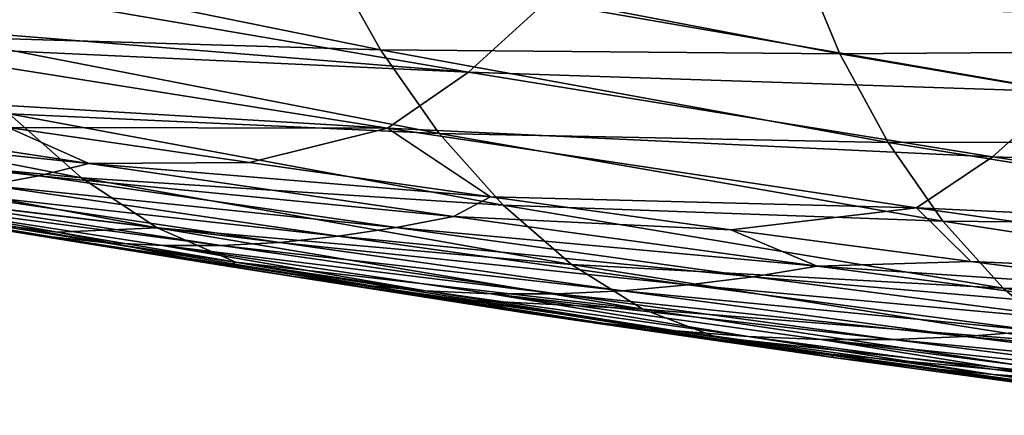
# Model space of a CAD drawing. Header units: metres. Extents: x 26 to 263, y -109 to 109.
# Tile 110 of 256: x 112.24 to 120.96, y -93.72 to -90.22. Entities that reach past the tile are written whole.
import ezdxf

# ---------------------------------------------------------------- set-up
doc = ezdxf.new("R2010")
doc.units = ezdxf.units.M
doc.layers.add('solid_500750', color=7, linetype='CONTINUOUS')

msp = doc.modelspace()

# ---------------------------------------------------------------- linework, layer by layer
at = {"layer": 'solid_500750'}
for points in [[(115.431732, -90.485229, 33.562115), (110.9832, -89.581612, 29.764954), (111.539368, -90.369377, 28.967394)], [(115.431732, -90.485229, 33.562115), (114.967468, -89.652748, 34.236969), (110.9832, -89.581612, 29.764954)], [(119.504105, -90.522217, 37.960453), (114.967468, -89.652748, 34.236969), (115.431732, -90.485229, 33.562115)], [(119.504105, -90.522217, 37.960453), (119.146049, -89.66272, 38.503124), (114.967468, -89.652748, 34.236969)], [(123.74868, -90.488281, 42.146084), (123.521034, -89.632149, 42.535091), (119.146049, -89.66272, 38.503124)], [(123.74868, -90.488281, 42.146084), (119.146049, -89.66272, 38.503124), (119.504105, -90.522217, 37.960453)], [(111.038811, -90.26693, 9.458409), (111.547874, -89.886269, 8.731552), (116.212334, -90.68264, 11.017776)], [(116.212334, -90.68264, 11.017776), (111.547874, -89.886269, 8.731552), (116.894791, -90.06382, 10.039114)], [(116.212334, -90.68264, 11.017776), (116.894791, -90.06382, 10.039114), (121.498863, -90.85923, 12.442459)], [(121.498863, -90.85923, 12.442459), (116.894791, -90.06382, 10.039114), (122.10569, -90.170219, 11.573256)], [(110.782394, -90.433716, 9.824519), (111.038811, -90.26693, 9.458409), (116.212334, -90.68264, 11.017776)], [(115.951866, -91.225853, 32.815693), (111.539368, -90.369377, 28.967394), (112.142075, -91.051926, 28.108147)], [(115.951866, -91.225853, 32.815693), (115.431732, -90.485229, 33.562115), (111.539368, -90.369377, 28.967394)], [(109.988319, -90.852692, 10.957804), (110.782394, -90.433716, 9.824519), (115.49527, -91.181221, 12.048536)], [(115.49527, -91.181221, 12.048536), (110.782394, -90.433716, 9.824519), (116.212334, -90.68264, 11.017776)], [(119.931496, -91.307419, 37.330864), (115.431732, -90.485229, 33.562115), (115.951866, -91.225853, 32.815693)], [(119.931496, -91.307419, 37.330864), (119.504105, -90.522217, 37.960453), (115.431732, -90.485229, 33.562115)], [(124.07222, -91.301682, 41.645432), (123.74868, -90.488281, 42.146084), (119.504105, -90.522217, 37.960453)], [(124.07222, -91.301682, 41.645432), (119.504105, -90.522217, 37.960453), (119.931496, -91.307419, 37.330864)], [(115.49527, -91.181221, 12.048536), (116.212334, -90.68264, 11.017776), (120.855804, -91.434174, 13.368947)], [(120.855804, -91.434174, 13.368947), (116.212334, -90.68264, 11.017776), (121.498863, -90.85923, 12.442459)], [(112.783623, -91.61972, 27.198025), (108.492401, -90.782333, 23.190504), (109.207733, -91.276001, 22.173704)], [(112.783623, -91.61972, 27.198025), (112.142075, -91.051926, 28.108147), (108.492401, -90.782333, 23.190504)], [(112.132423, -91.173576, 11.924004), (109.988319, -90.852692, 10.957804), (115.49527, -91.181221, 12.048536)], [(120.855804, -91.434174, 13.368947), (121.498863, -90.85923, 12.442459), (126.089798, -91.598083, 14.896351)], [(109.237602, -91.117058, 12.030313), (109.614876, -90.998672, 11.491519), (112.849365, -91.493683, 13.085789)], [(112.849365, -91.493683, 13.085789), (109.614876, -90.998672, 11.491519), (112.132423, -91.173576, 11.924004)], [(116.519096, -91.863457, 32.01012), (112.142075, -91.051926, 28.108147), (112.783623, -91.61972, 27.198025)], [(116.519096, -91.863457, 32.01012), (115.951866, -91.225853, 32.815693), (112.142075, -91.051926, 28.108147)], [(108.953339, -91.186447, 12.436273), (109.237602, -91.117058, 12.030313), (112.404388, -91.601875, 13.728051)], [(112.404388, -91.601875, 13.728051), (109.237602, -91.117058, 12.030313), (112.849365, -91.493683, 13.085789)], [(108.857689, -91.206017, 12.572871), (108.953339, -91.186447, 12.436273), (112.404388, -91.601875, 13.728051)], [(111.955742, -91.684517, 14.372147), (108.857689, -91.206017, 12.572871), (112.404388, -91.601875, 13.728051)], [(114.272202, -91.485138, 12.903371), (112.132423, -91.173576, 11.924004), (115.49527, -91.181221, 12.048536)], [(112.849365, -91.493683, 13.085789), (112.132423, -91.173576, 11.924004), (114.272202, -91.485138, 12.903371)], [(116.407585, -91.787262, 13.895778), (114.272202, -91.485138, 12.903371), (115.49527, -91.181221, 12.048536)], [(120.182671, -91.887192, 14.343803), (115.49527, -91.181221, 12.048536), (120.855804, -91.434174, 13.368947)], [(116.407585, -91.787262, 13.895778), (115.49527, -91.181221, 12.048536), (120.182671, -91.887192, 14.343803)], [(120.41655, -92.003761, 36.630844), (115.951866, -91.225853, 32.815693), (116.519096, -91.863457, 32.01012)], [(120.41655, -92.003761, 36.630844), (119.931496, -91.307419, 37.330864), (115.951866, -91.225853, 32.815693)], [(113.455406, -92.062469, 26.249088), (109.207733, -91.276001, 22.173704), (109.955635, -91.640671, 21.127806)], [(113.455406, -92.062469, 26.249088), (112.783623, -91.61972, 27.198025), (109.207733, -91.276001, 22.173704)], [(124.467575, -92.043945, 41.058125), (124.07222, -91.301682, 41.645432), (119.931496, -91.307419, 37.330864)], [(124.467575, -92.043945, 41.058125), (119.931496, -91.307419, 37.330864), (120.41655, -92.003761, 36.630844)], [(112.404388, -91.601875, 13.728051), (112.849365, -91.493683, 13.085789), (116.079041, -91.961723, 14.709233)], [(112.849365, -91.493683, 13.085789), (114.272202, -91.485138, 12.903371), (116.407585, -91.787262, 13.895778)], [(116.079041, -91.961723, 14.709233), (112.849365, -91.493683, 13.085789), (116.407585, -91.787262, 13.895778)], [(120.182671, -91.887192, 14.343803), (120.855804, -91.434174, 13.368947), (125.483109, -92.132561, 15.775032)], [(125.483109, -92.132561, 15.775032), (120.855804, -91.434174, 13.368947), (126.089798, -91.598083, 14.896351)], [(111.955742, -91.684517, 14.372147), (112.404388, -91.601875, 13.728051), (115.570702, -92.061241, 15.450228)], [(115.570702, -92.061241, 15.450228), (112.404388, -91.601875, 13.728051), (116.079041, -91.961723, 14.709233)], [(112.46376, -92.137886, 19.893845), (109.694748, -91.683891, 17.601137), (110.146782, -91.740639, 16.95657)], [(111.943413, -92.060432, 20.630133), (109.694748, -91.683891, 17.601137), (112.46376, -92.137886, 19.893845)], [(113.455406, -92.062469, 26.249088), (109.955635, -91.640671, 21.127806), (112.569626, -92.101952, 23.730431)], [(111.421127, -91.960686, 21.361408), (112.569626, -92.101952, 23.730431), (109.955635, -91.640671, 21.127806)], [(111.504654, -91.74102, 15.01734), (111.955742, -91.684517, 14.372147), (115.056702, -92.138474, 16.19083)], [(115.056702, -92.138474, 16.19083), (111.955742, -91.684517, 14.372147), (115.570702, -92.061241, 15.450228)], [(117.124626, -92.386726, 31.157724), (112.783623, -91.61972, 27.198025), (113.455406, -92.062469, 26.249088)], [(117.124626, -92.386726, 31.157724), (116.519096, -91.863457, 32.01012), (112.783623, -91.61972, 27.198025)], [(112.98259, -92.191963, 19.154545), (110.146782, -91.740639, 16.95657), (110.599472, -91.769653, 16.310518)], [(112.46376, -92.137886, 19.893845), (110.146782, -91.740639, 16.95657), (112.98259, -92.191963, 19.154545)], [(110.599472, -91.769653, 16.310518), (111.052391, -91.769783, 15.663694), (114.021034, -92.220139, 17.672276)], [(113.501747, -92.220016, 18.413868), (110.599472, -91.769653, 16.310518), (114.021034, -92.220139, 17.672276)], [(112.98259, -92.191963, 19.154545), (110.599472, -91.769653, 16.310518), (113.501747, -92.220016, 18.413868)], [(111.052391, -91.769783, 15.663694), (111.504654, -91.74102, 15.01734), (114.539459, -92.192329, 16.931124)], [(114.021034, -92.220139, 17.672276), (111.052391, -91.769783, 15.663694), (114.539459, -92.192329, 16.931124)], [(114.539459, -92.192329, 16.931124), (111.504654, -91.74102, 15.01734), (115.056702, -92.138474, 16.19083)], [(116.079041, -91.961723, 14.709233), (116.407585, -91.787262, 13.895778), (118.538513, -92.079872, 14.901097)], [(118.538513, -92.079872, 14.901097), (116.407585, -91.787262, 13.895778), (120.182671, -91.887192, 14.343803)], [(120.949432, -92.599266, 35.87426), (116.519096, -91.863457, 32.01012), (117.124626, -92.386726, 31.157724)], [(120.949432, -92.599266, 35.87426), (120.41655, -92.003761, 36.630844), (116.519096, -91.863457, 32.01012)], [(120.664932, -92.362869, 15.919201), (118.538513, -92.079872, 14.901097), (120.182671, -91.887192, 14.343803)], [(124.850914, -92.543091, 16.698334), (120.182671, -91.887192, 14.343803), (125.483109, -92.132561, 15.775032)], [(120.664932, -92.362869, 15.919201), (120.182671, -91.887192, 14.343803), (124.850914, -92.543091, 16.698334)], [(114.074203, -92.403419, 23.826445), (112.569626, -92.101952, 23.730431), (111.421127, -91.960686, 21.361408)], [(114.074203, -92.403419, 23.826445), (111.421127, -91.960686, 21.361408), (111.943413, -92.060432, 20.630133)], [(115.570702, -92.061241, 15.450228), (116.079041, -91.961723, 14.709233), (119.302269, -92.404381, 16.36005)], [(119.302269, -92.404381, 16.36005), (116.079041, -91.961723, 14.709233), (118.538513, -92.079872, 14.901097)], [(124.922058, -92.699844, 40.402008), (120.41655, -92.003761, 36.630844), (120.949432, -92.599266, 35.87426)], [(124.922058, -92.699844, 40.402008), (124.467575, -92.043945, 41.058125), (120.41655, -92.003761, 36.630844)], [(114.6642, -92.495934, 23.006966), (111.943413, -92.060432, 20.630133), (112.46376, -92.137886, 19.893845)], [(114.074203, -92.403419, 23.826445), (111.943413, -92.060432, 20.630133), (114.6642, -92.495934, 23.006966)], [(114.15052, -92.36747, 25.282839), (113.455406, -92.062469, 26.249088), (112.569626, -92.101952, 23.730431)], [(114.074203, -92.403419, 23.826445), (114.15052, -92.36747, 25.282839), (112.569626, -92.101952, 23.730431)], [(117.75811, -92.782707, 30.273012), (113.455406, -92.062469, 26.249088), (114.15052, -92.36747, 25.282839)], [(117.75811, -92.782707, 30.273012), (117.124626, -92.386726, 31.157724), (113.455406, -92.062469, 26.249088)], [(115.056702, -92.138474, 16.19083), (115.570702, -92.061241, 15.450228), (118.734299, -92.496696, 17.194872)], [(118.734299, -92.496696, 17.194872), (115.570702, -92.061241, 15.450228), (119.302269, -92.404381, 16.36005)], [(119.302269, -92.404381, 16.36005), (118.538513, -92.079872, 14.901097), (120.664932, -92.362869, 15.919201)], [(115.249481, -92.56881, 22.18103), (112.46376, -92.137886, 19.893845), (112.98259, -92.191963, 19.154545)], [(114.6642, -92.495934, 23.006966), (112.46376, -92.137886, 19.893845), (115.249481, -92.56881, 22.18103)], [(115.831741, -92.620422, 21.351587), (112.98259, -92.191963, 19.154545), (113.501747, -92.220016, 18.413868)], [(115.249481, -92.56881, 22.18103), (112.98259, -92.191963, 19.154545), (115.831741, -92.620422, 21.351587)], [(114.021034, -92.220139, 17.672276), (114.539459, -92.192329, 16.931124), (117.577957, -92.620766, 18.857744)], [(114.539459, -92.192329, 16.931124), (115.056702, -92.138474, 16.19083), (118.158203, -92.569366, 18.027067)], [(117.577957, -92.620766, 18.857744), (114.539459, -92.192329, 16.931124), (118.158203, -92.569366, 18.027067)], [(118.158203, -92.569366, 18.027067), (115.056702, -92.138474, 16.19083), (118.734299, -92.496696, 17.194872)], [(113.501747, -92.220016, 18.413868), (114.021034, -92.220139, 17.672276), (116.996559, -92.647568, 19.689083)], [(116.414124, -92.647446, 20.520847), (113.501747, -92.220016, 18.413868), (116.996559, -92.647568, 19.689083)], [(115.831741, -92.620422, 21.351587), (113.501747, -92.220016, 18.413868), (116.414124, -92.647446, 20.520847)], [(116.996559, -92.647568, 19.689083), (114.021034, -92.220139, 17.672276), (117.577957, -92.620766, 18.857744)], [(116.749016, -92.820999, 26.274946), (114.15052, -92.36747, 25.282839), (114.074203, -92.403419, 23.826445)], [(117.75811, -92.782707, 30.273012), (114.15052, -92.36747, 25.282839), (116.273567, -92.708305, 27.342314)], [(116.749016, -92.820999, 26.274946), (116.273567, -92.708305, 27.342314), (114.15052, -92.36747, 25.282839)], [(121.520576, -93.081223, 35.074509), (117.124626, -92.386726, 31.157724), (117.75811, -92.782707, 30.273012)], [(121.520576, -93.081223, 35.074509), (120.949432, -92.599266, 35.87426), (117.124626, -92.386726, 31.157724)], [(119.302269, -92.404381, 16.36005), (120.664932, -92.362869, 15.919201), (122.786766, -92.636177, 16.949978)], [(122.786766, -92.636177, 16.949978), (120.664932, -92.362869, 15.919201), (124.850914, -92.543091, 16.698334)], [(116.749016, -92.820999, 26.274946), (114.074203, -92.403419, 23.826445), (114.6642, -92.495934, 23.006966)], [(118.734299, -92.496696, 17.194872), (119.302269, -92.404381, 16.36005), (122.517418, -92.821907, 18.036898)], [(122.517418, -92.821907, 18.036898), (119.302269, -92.404381, 16.36005), (122.786766, -92.636177, 16.949978)], [(117.402969, -92.907745, 25.37199), (114.6642, -92.495934, 23.006966), (115.249481, -92.56881, 22.18103)], [(116.749016, -92.820999, 26.274946), (114.6642, -92.495934, 23.006966), (117.402969, -92.907745, 25.37199)], [(118.158203, -92.569366, 18.027067), (118.734299, -92.496696, 17.194872), (121.892967, -92.90847, 18.960411)], [(121.892967, -92.90847, 18.960411), (118.734299, -92.496696, 17.194872), (122.517418, -92.821907, 18.036898)], [(118.04969, -92.976822, 24.461109), (115.249481, -92.56881, 22.18103), (115.831741, -92.620422, 21.351587)], [(117.402969, -92.907745, 25.37199), (115.249481, -92.56881, 22.18103), (118.04969, -92.976822, 24.461109)], [(118.692093, -93.026146, 23.546152), (115.831741, -92.620422, 21.351587), (116.414124, -92.647446, 20.520847)], [(118.04969, -92.976822, 24.461109), (115.831741, -92.620422, 21.351587), (118.692093, -93.026146, 23.546152)], [(116.414124, -92.647446, 20.520847), (116.996559, -92.647568, 19.689083), (119.976822, -93.052231, 21.712639)], [(119.33448, -93.052116, 22.629957), (116.414124, -92.647446, 20.520847), (119.976822, -93.052231, 21.712639)], [(118.692093, -93.026146, 23.546152), (116.414124, -92.647446, 20.520847), (119.33448, -93.052116, 22.629957)], [(116.996559, -92.647568, 19.689083), (117.577957, -92.620766, 18.857744), (120.617989, -93.026474, 20.795713)], [(119.976822, -93.052231, 21.712639), (116.996559, -92.647568, 19.689083), (120.617989, -93.026474, 20.795713)], [(117.577957, -92.620766, 18.857744), (118.158203, -92.569366, 18.027067), (121.258011, -92.977348, 19.87932)], [(120.617989, -93.026474, 20.795713), (117.577957, -92.620766, 18.857744), (121.258011, -92.977348, 19.87932)], [(121.258011, -92.977348, 19.87932), (118.158203, -92.569366, 18.027067), (121.892967, -92.90847, 18.960411)], [(125.42511, -93.256996, 39.691925), (120.949432, -92.599266, 35.87426), (121.520576, -93.081223, 35.074509)], [(125.42511, -93.256996, 39.691925), (124.922058, -92.699844, 40.402008), (120.949432, -92.599266, 35.87426)], [(118.406662, -93.032951, 29.382416), (117.75811, -92.782707, 30.273012), (116.273567, -92.708305, 27.342314)], [(119.443756, -93.213676, 28.705853), (118.406662, -93.032951, 29.382416), (116.273567, -92.708305, 27.342314)], [(119.443756, -93.213676, 28.705853), (116.273567, -92.708305, 27.342314), (116.749016, -92.820999, 26.274946)], [(119.443756, -93.213676, 28.705853), (116.749016, -92.820999, 26.274946), (117.402969, -92.907745, 25.37199)], [(122.118385, -93.434677, 34.247822), (117.75811, -92.782707, 30.273012), (118.406662, -93.032951, 29.382416)], [(122.118385, -93.434677, 34.247822), (121.520576, -93.081223, 35.074509), (117.75811, -92.782707, 30.273012)], [(120.157501, -93.296074, 27.723686), (117.402969, -92.907745, 25.37199), (118.04969, -92.976822, 24.461109)], [(119.443756, -93.213676, 28.705853), (117.402969, -92.907745, 25.37199), (120.157501, -93.296074, 27.723686)], [(120.86219, -93.362061, 26.732487), (118.04969, -92.976822, 24.461109), (118.692093, -93.026146, 23.546152)], [(120.157501, -93.296074, 27.723686), (118.04969, -92.976822, 24.461109), (120.86219, -93.362061, 26.732487)], [(120.617989, -93.026474, 20.795713), (121.258011, -92.977348, 19.87932), (124.353867, -93.362564, 21.746058)], [(122.118385, -93.434677, 34.247822), (118.406662, -93.032951, 29.382416), (119.426071, -93.181915, 30.347105)], [(119.443756, -93.213676, 28.705853), (119.426071, -93.181915, 30.347105), (118.406662, -93.032951, 29.382416)], [(121.561508, -93.409286, 25.736698), (118.692093, -93.026146, 23.546152), (119.33448, -93.052116, 22.629957)], [(120.86219, -93.362061, 26.732487), (118.692093, -93.026146, 23.546152), (121.561508, -93.409286, 25.736698)], [(119.33448, -93.052116, 22.629957), (119.976822, -93.052231, 21.712639), (122.959709, -93.434303, 23.741465)], [(122.260689, -93.434189, 24.739702), (119.33448, -93.052116, 22.629957), (122.959709, -93.434303, 23.741465)], [(121.561508, -93.409286, 25.736698), (119.33448, -93.052116, 22.629957), (122.260689, -93.434189, 24.739702)], [(119.976822, -93.052231, 21.712639), (120.617989, -93.026474, 20.795713), (123.657356, -93.409599, 22.743544)], [(122.959709, -93.434303, 23.741465), (119.976822, -93.052231, 21.712639), (123.657356, -93.409599, 22.743544)], [(123.657356, -93.409599, 22.743544), (120.617989, -93.026474, 20.795713), (124.353867, -93.362564, 21.746058)], [(121.075356, -93.414589, 31.893793), (122.118385, -93.434677, 34.247822), (119.426071, -93.181915, 30.347105)], [(122.156693, -93.581711, 31.118021), (121.075356, -93.414589, 31.893793), (119.426071, -93.181915, 30.347105)], [(122.156693, -93.581711, 31.118021), (119.426071, -93.181915, 30.347105), (119.443756, -93.213676, 28.705853)], [(122.156693, -93.581711, 31.118021), (119.443756, -93.213676, 28.705853), (120.157501, -93.296074, 27.723686)], [(122.925583, -93.661087, 30.060488), (120.157501, -93.296074, 27.723686), (120.86219, -93.362061, 26.732487)], [(122.156693, -93.581711, 31.118021), (120.157501, -93.296074, 27.723686), (122.925583, -93.661087, 30.060488)], [(123.684738, -93.724655, 28.993551), (120.86219, -93.362061, 26.732487), (121.561508, -93.409286, 25.736698)], [(122.925583, -93.661087, 30.060488), (120.86219, -93.362061, 26.732487), (123.684738, -93.724655, 28.993551)]]:
    msp.add_3dface(points, dxfattribs=at)

doc.saveas('drawing.dxf')
